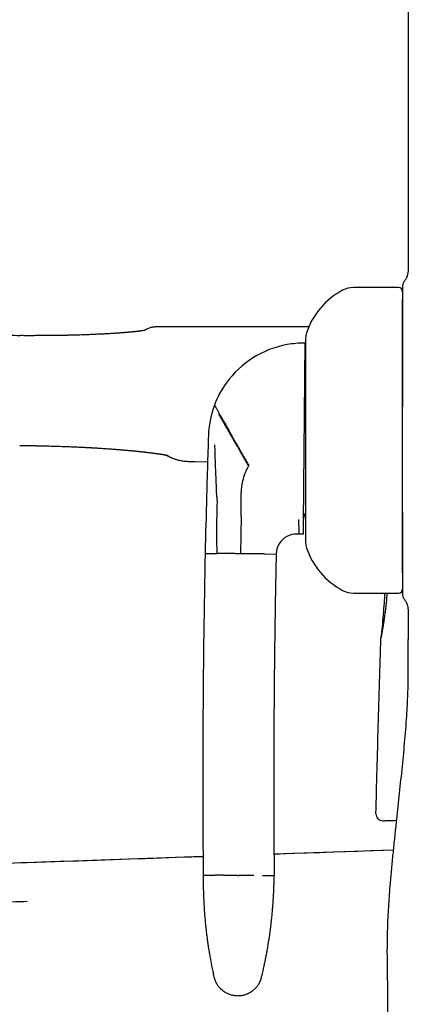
# Model space of a CAD drawing. Header units: millimetres. Extents: x 8 to 763, y 12 to 958.
# Tile 21 of 35: x 118 to 147, y 777 to 849. Entities that reach past the tile are written whole.
import ezdxf

# ---------------------------------------------------------------- set-up
doc = ezdxf.new("R2010")
doc.units = ezdxf.units.MM

msp = doc.modelspace()

# ---------------------------------------------------------------- linework, layer by layer
at = {"color": 7, "linetype": 'Continuous', "lineweight": 30}
for p, q in [((146.836, 919.845), (146.836, 830.726)), ((146.136, 829.431), (142.836, 829.431)), ((118.414, 825.905), (118.415, 825.906)), ((118.415, 825.906), (118.416, 825.903)), ((139.564, 826.543), (128.365, 826.542)), ((118.393, 817.857), (118.393, 817.857)), ((131.252, 816.667), (132.153, 816.65)), ((132.091, 814.569), (132.079, 814.138)), ((134.604, 812.905), (134.617, 814.398)), ((134.601, 812.656), (134.576, 809.918)), ((134.601, 812.656), (134.604, 812.905)), ((138.842, 811.359), (138.69, 811.361)), ((139.147, 811.357), (138.842, 811.359)), ((131.976, 809.942), (132.831, 809.934)), ((136.321, 809.901), (137.176, 809.894)), ((142.836, 807.031), (146.136, 807.031)), ((146.836, 805.737), (146.836, 803.631)), ((131.825, 787.706), (118.949, 787.262)), ((145.776, 788.187), (137.019, 787.885)), ((118.949, 787.262), (118.949, 787.256)), ((145.336, 778.631), (145.336, 776.131))]:
    msp.add_line(p, q, dxfattribs=at)
at = {"color": 7, "linetype": 'Continuous', "lineweight": 30, "flags": 128}
for points in [[(131.825, 787.701), (131.011, 787.673), (129.886, 787.634), (128.747, 787.595), (127.592, 787.555), (126.422, 787.515), (125.237, 787.474), (124.037, 787.433), (122.701, 787.386), (121.348, 787.34), (119.978, 787.292), (118.949, 787.257)], [(145.775, 788.182), (144.969, 788.154), (144.075, 788.123), (143.164, 788.092), (142.254, 788.06), (141.327, 788.028), (140.384, 787.996), (139.426, 787.963), (138.431, 787.929), (137.42, 787.894), (137.019, 787.88)]]:
    msp.add_lwpolyline(points, dxfattribs=at)
at = {"color": 7, "linetype": 'Continuous', "lineweight": 30}
for centre, radius, start, end in [((144.616, 824.374), 5.5, 117.93511, 161.60101), ((142.836, 827.731), 1.7, 90, 117.93511), ((146.136, 829.131), 0.3, 0, 90), ((140.536, 825.731), 1.2, 161.60101, 180), ((139.211, 818.356), 7, 100.1463, 144.36683), ((139.211, 818.356), 7, 89.47127, 100.1463), ((140.266, 824.347), 1, 179.47127, 201.30669), ((139.211, 818.356), 7, 144.36683, 159.43122), ((139.211, 818.356), 7, 160.07474, 178.48895), ((139.211, 818.356), 7, 159.43122, 160.07474), ((860.926, 794.106), 729.122, 178.079518, 178.188889), ((860.926, 794.106), 729.122, 178.188889, 178.391813), ((138.617, 814.362), 4, 150.19365, 167.45937), ((138.617, 814.362), 4, 167.45937, 179.47127), ((860.926, 794.106), 729.122, 178.425659, 178.75553), ((140.156, 812.347), 1, 145.27494, 179.47127), ((138.676, 809.861), 1.5, 118.52644, 178.75039), ((138.676, 809.861), 1.5, 89.4713, 118.52646), ((140.536, 810.731), 1.2, 180, 198.39899), ((144.616, 812.089), 5.5, 198.39899, 242.06489), ((917.38, 793.398), 785.578, 178.793344, 180.513419), ((142.836, 808.731), 1.7, 242.06489, 270), ((146.136, 807.331), 0.3, 270, 0), ((144.984, 790.838), 0.5, 178.55743, 272)]:
    msp.add_arc(centre, radius, start, end, dxfattribs=at)
for points, knots in [([(118.416, 825.904), (118.147, 825.905), (117.614, 825.906), (116.823, 825.908), (116.049, 825.91), (115.291, 825.912), (114.55, 825.913), (113.826, 825.915), (113.118, 825.917), (112.416, 825.918), (111.72, 825.92), (111.032, 825.922), (110.361, 825.923), (109.709, 825.925), (109.075, 825.926), (108.46, 825.928), (107.862, 825.929), (107.283, 825.931), (106.722, 825.932), (106.179, 825.933), (105.654, 825.935), (105.156, 825.936), (104.685, 825.937), (104.24, 825.938), (103.812, 825.939), (103.399, 825.94), (103.014, 825.941), (102.656, 825.942), (102.323, 825.943), (102.001, 825.944), (101.688, 825.945), (101.376, 825.945), (101.065, 825.946), (100.569, 825.947), (99.888, 825.949), (98.79, 825.952), (97.453, 825.955), (95.922, 825.959), (94.424, 825.963), (92.962, 825.967), (91.493, 825.971), (90.022, 825.974), (88.077, 825.979), (85.66, 825.986), (82.803, 825.994), (79.976, 826.002), (77.179, 826.004), (75.001, 826.005), (73.449, 826.008), (72.529, 826.01), (71.624, 826.012), (70.734, 826.018), (69.86, 826.027), (69, 826.04), (68.203, 826.056), (67.465, 826.077), (66.786, 826.1), (66.249, 826.121), (65.85, 826.14), (65.58, 826.153), (65.298, 826.168), (65.003, 826.184), (64.695, 826.203), (64.352, 826.225), (63.971, 826.251), (63.551, 826.283), (63.113, 826.318), (62.657, 826.359), (62.186, 826.404), (61.7, 826.456), (61.2, 826.513), (60.684, 826.577), (60.166, 826.648), (59.646, 826.725), (59.126, 826.81), (58.593, 826.903), (58.048, 827.008), (57.491, 827.124), (56.922, 827.254), (56.385, 827.387), (55.881, 827.521), (55.412, 827.655), (54.937, 827.801), (54.456, 827.958), (53.97, 828.128), (53.48, 828.311), (52.985, 828.508), (52.484, 828.719), (51.977, 828.943), (51.462, 829.182), (50.94, 829.433), (50.408, 829.699), (49.867, 829.978), (49.295, 830.274), (48.691, 830.588), (48.056, 830.918), (47.409, 831.256), (46.881, 831.53), (46.57, 831.692), (46.478, 831.739)], [0, 0, 0, 0, 0.011057, 0.021888, 0.032492, 0.042869, 0.053019, 0.062943, 0.07264, 0.08211, 0.091788, 0.101217, 0.110397, 0.119329, 0.128011, 0.136444, 0.144628, 0.152564, 0.16025, 0.167687, 0.174876, 0.181815, 0.18813, 0.194223, 0.200095, 0.205746, 0.211175, 0.215919, 0.22048, 0.224858, 0.229113, 0.233375, 0.237645, 0.241925, 0.253744, 0.265635, 0.287045, 0.308683, 0.328551, 0.348608, 0.36876, 0.388914, 0.409069, 0.44866, 0.488256, 0.526489, 0.564828, 0.603203, 0.616015, 0.62862, 0.641018, 0.653208, 0.66519, 0.676963, 0.688528, 0.697986, 0.7073, 0.71647, 0.720039, 0.72373, 0.727599, 0.731646, 0.735871, 0.740273, 0.745789, 0.75156, 0.757585, 0.763863, 0.770392, 0.777046, 0.783939, 0.791067, 0.79843, 0.805452, 0.812672, 0.820087, 0.827698, 0.835502, 0.843499, 0.85169, 0.858261, 0.864952, 0.871765, 0.878701, 0.885759, 0.892936, 0.900242, 0.90769, 0.915292, 0.923061, 0.931013, 0.93916, 0.947517, 0.956073, 0.965699, 0.975531, 0.985549, 0.99573, 1, 1, 1, 1]), ([(146.836, 830.726), (146.836, 830.698), (146.836, 830.641), (146.831, 830.552), (146.818, 830.459), (146.795, 830.359), (146.762, 830.256), (146.719, 830.151), (146.667, 830.046), (146.607, 829.943), (146.561, 829.879), (146.538, 829.847)], [0, 0, 0, 0, 0.088611, 0.181326, 0.280821, 0.388384, 0.503959, 0.624051, 0.748566, 0.874844, 1, 1, 1, 1]), ([(146.538, 829.847), (146.522, 829.825), (146.491, 829.78), (146.46, 829.705), (146.439, 829.626), (146.437, 829.571), (146.436, 829.545)], [0, 0, 0, 0, 0.248339, 0.499998, 0.751658, 1, 1, 1, 1]), ([(146.436, 829.545), (146.436, 829.543), (146.436, 829.541), (146.436, 829.522), (146.436, 829.493), (146.436, 829.455), (146.436, 829.413), (146.436, 829.372), (146.436, 829.334), (146.436, 829.291), (146.436, 829.246), (146.436, 829.201), (146.436, 829.154), (146.436, 829.103), (146.436, 829.044), (146.436, 828.998), (146.436, 828.968), (146.436, 828.955), (146.436, 828.941), (146.436, 828.928), (146.436, 828.914), (146.436, 828.904), (146.436, 828.894), (146.436, 828.884), (146.436, 828.869), (146.436, 828.849), (146.436, 828.821), (146.436, 828.786), (146.436, 828.753), (146.436, 828.725), (146.436, 828.704), (146.436, 828.685), (146.436, 828.66), (146.436, 828.629), (146.436, 828.595), (146.436, 828.575), (146.436, 828.566)], [0, 0, 0, 0, 0.061558, 0.1243343, 0.1884638, 0.2539451, 0.3125379, 0.3523495, 0.3933265, 0.435485, 0.4788397, 0.5182949, 0.5539919, 0.597044, 0.6433469, 0.6929049, 0.7026153, 0.7124416, 0.7223838, 0.732442, 0.7426161, 0.7528855, 0.7560782, 0.7640648, 0.774812, 0.78832, 0.8095046, 0.8351612, 0.8652896, 0.8831604, 0.8973442, 0.9110217, 0.9241931, 0.9535164, 0.9799703, 1, 1, 1, 1]), ([(146.436, 828.557), (146.436, 828.514), (146.436, 828.427), (146.436, 828.281), (146.436, 828.121), (146.436, 827.95), (146.436, 827.769), (146.436, 827.578), (146.436, 827.378), (146.436, 827.168), (146.436, 826.938), (146.436, 826.686), (146.436, 826.412), (146.436, 826.126), (146.436, 825.828), (146.436, 825.519), (146.436, 825.199), (146.436, 824.87), (146.436, 824.543), (146.436, 824.221), (146.436, 823.905), (146.436, 823.582), (146.436, 823.252), (146.436, 822.918), (146.436, 822.579), (146.436, 822.235), (146.436, 821.885), (146.436, 821.53), (146.436, 821.17), (146.436, 820.896), (146.436, 820.741), (146.436, 820.707)], [0, 0, 0, 0, 0.033528, 0.068119, 0.102712, 0.137348, 0.17191, 0.205692, 0.239444, 0.273205, 0.307015, 0.345397, 0.383701, 0.421983, 0.460301, 0.498816, 0.537234, 0.575613, 0.614013, 0.648126, 0.682225, 0.716354, 0.750555, 0.784871, 0.818725, 0.85277, 0.887043, 0.921583, 0.956056, 0.990484, 1, 1, 1, 1]), ([(146.436, 812.956), (146.436, 813.049), (146.436, 813.236), (146.436, 813.522), (146.436, 813.812), (146.436, 814.105), (146.436, 814.402), (146.436, 814.708), (146.436, 814.999), (146.436, 815.276), (146.436, 815.532), (146.436, 815.79), (146.436, 816.05), (146.436, 816.311), (146.436, 816.573), (146.436, 816.87), (146.436, 817.202), (146.436, 817.568), (146.436, 817.934), (146.436, 818.301), (146.436, 818.668), (146.436, 819.063), (146.436, 819.483), (146.436, 819.929), (146.436, 820.371), (146.436, 820.811), (146.436, 821.222), (146.436, 821.605), (146.436, 821.959), (146.436, 822.309), (146.436, 822.654), (146.436, 822.994), (146.436, 823.311), (146.436, 823.605), (146.436, 823.876), (146.436, 824.143), (146.436, 824.404), (146.436, 824.661), (146.436, 824.913), (146.436, 825.154), (146.436, 825.385), (146.436, 825.606), (146.436, 825.821), (146.436, 826.03), (146.436, 826.234), (146.436, 826.432), (146.436, 826.621), (146.436, 826.834), (146.436, 827.067), (146.436, 827.317), (146.436, 827.552), (146.436, 827.752), (146.436, 827.921), (146.436, 828.063), (146.436, 828.197), (146.436, 828.322), (146.436, 828.438), (146.436, 828.514), (146.436, 828.55), (146.436, 828.552)], [0, 0, 0, 0, 0.016766, 0.033503, 0.050225, 0.066946, 0.083682, 0.100446, 0.117977, 0.131923, 0.145854, 0.159778, 0.173704, 0.18764, 0.201594, 0.215574, 0.234862, 0.25411, 0.273338, 0.29257, 0.311827, 0.33113, 0.354765, 0.378343, 0.401905, 0.425492, 0.449145, 0.468845, 0.488502, 0.508139, 0.527779, 0.547446, 0.567162, 0.583698, 0.600201, 0.616687, 0.633167, 0.649657, 0.66617, 0.682719, 0.698273, 0.7138, 0.729311, 0.744817, 0.76033, 0.775862, 0.791424, 0.806225, 0.829237, 0.852227, 0.875232, 0.89829, 0.915052, 0.931787, 0.948508, 0.96523, 0.981968, 0.998735, 1, 1, 1, 1]), ([(127.553, 826.295), (127.553, 826.295), (127.553, 826.295), (127.55, 826.295), (127.544, 826.293), (127.537, 826.292), (127.528, 826.29), (127.518, 826.288), (127.506, 826.285), (127.493, 826.283), (127.48, 826.28), (127.468, 826.278), (127.457, 826.276), (127.445, 826.274), (127.431, 826.272), (127.415, 826.269), (127.398, 826.266), (127.381, 826.264), (127.365, 826.261), (127.351, 826.259), (127.335, 826.257), (127.317, 826.254), (127.297, 826.251), (127.273, 826.248), (127.247, 826.244), (127.217, 826.24), (127.186, 826.236), (127.151, 826.232), (127.112, 826.227), (127.071, 826.222), (127.031, 826.217), (126.993, 826.213), (126.949, 826.208), (126.896, 826.202), (126.832, 826.195), (126.759, 826.187), (126.679, 826.179), (126.605, 826.172), (126.54, 826.166), (126.484, 826.161), (126.427, 826.156), (126.37, 826.15), (126.315, 826.146), (126.265, 826.141), (126.223, 826.138), (126.189, 826.135), (126.158, 826.132), (126.125, 826.13), (126.088, 826.127), (126.046, 826.123), (125.979, 826.118), (125.886, 826.111), (125.763, 826.102), (125.63, 826.092), (125.488, 826.083), (125.336, 826.072), (125.173, 826.062), (125.013, 826.052), (124.856, 826.043), (124.705, 826.035), (124.545, 826.026), (124.374, 826.017), (124.19, 826.008), (123.993, 825.999), (123.789, 825.99), (123.581, 825.982), (123.369, 825.973), (123.145, 825.965), (122.909, 825.957), (122.662, 825.95), (122.405, 825.942), (122.137, 825.935), (121.857, 825.929), (121.564, 825.923), (121.257, 825.918), (120.936, 825.914), (120.603, 825.91), (120.26, 825.907), (119.908, 825.906), (119.547, 825.905), (119.179, 825.904), (118.8, 825.905), (118.544, 825.905), (118.414, 825.906)], [0, 0, 0, 0, 0.00522, 0.014608, 0.024995, 0.031286, 0.037973, 0.045073, 0.052585, 0.059772, 0.066062, 0.071169, 0.075525, 0.080077, 0.085187, 0.090855, 0.097299, 0.102838, 0.107443, 0.111462, 0.115922, 0.120891, 0.12637, 0.132069, 0.139655, 0.146409, 0.153375, 0.161213, 0.169906, 0.178393, 0.186325, 0.193702, 0.200576, 0.210869, 0.22212, 0.234329, 0.247334, 0.260411, 0.268577, 0.276736, 0.284889, 0.293036, 0.300947, 0.30771, 0.31323, 0.317509, 0.321382, 0.325474, 0.330185, 0.335512, 0.341458, 0.355337, 0.370043, 0.385425, 0.401483, 0.418217, 0.435627, 0.453713, 0.468395, 0.483493, 0.499038, 0.515404, 0.532696, 0.550914, 0.570058, 0.587892, 0.60646, 0.625761, 0.645796, 0.666564, 0.687677, 0.709499, 0.732032, 0.75527, 0.779663, 0.804802, 0.830691, 0.857332, 0.884719, 0.912365, 0.940783, 0.969991, 1, 1, 1, 1]), ([(127.715, 826.391), (127.714, 826.39), (127.711, 826.389), (127.686, 826.377), (127.648, 826.358), (127.592, 826.33), (127.541, 826.306), (127.503, 826.287), (127.495, 826.283)], [0, 0, 0, 0, 0.1875999, 0.3774111, 0.5672245, 0.7570401, 0.9468576, 1, 1, 1, 1]), ([(128.367, 826.542), (128.331, 826.541), (128.26, 826.54), (128.152, 826.528), (128.042, 826.507), (127.932, 826.478), (127.822, 826.44), (127.751, 826.407), (127.715, 826.391)], [0, 0, 0, 0, 0.156882, 0.318096, 0.483372, 0.652383, 0.82474, 1, 1, 1, 1]), ([(139.276, 825.356), (139.276, 825.355), (139.276, 825.353), (139.276, 825.339), (139.275, 825.315), (139.275, 825.282), (139.275, 825.239), (139.274, 825.187), (139.274, 825.125), (139.273, 825.055), (139.272, 824.978), (139.271, 824.893), (139.271, 824.799), (139.27, 824.696), (139.269, 824.585), (139.268, 824.503), (139.267, 824.462)], [0, 0, 0, 0, 0.073002, 0.146004, 0.219247, 0.29249, 0.365493, 0.438497, 0.511753, 0.585009, 0.653897, 0.7228, 0.791687, 0.86112, 0.930569, 1, 1, 1, 1]), ([(139.336, 825.731), (139.336, 825.731), (139.336, 825.73), (139.336, 825.719), (139.336, 825.699), (139.336, 825.67), (139.336, 825.632), (139.336, 825.583), (139.336, 825.524), (139.336, 825.455), (139.336, 825.378), (139.336, 825.289), (139.336, 825.186), (139.336, 825.067), (139.336, 824.937), (139.336, 824.803), (139.336, 824.668), (139.336, 824.533), (139.336, 824.39), (139.336, 824.24), (139.336, 824.081), (139.336, 823.924), (139.336, 823.771), (139.336, 823.625), (139.336, 823.475), (139.336, 823.32), (139.336, 823.161), (139.336, 822.975), (139.336, 822.761), (139.336, 822.515), (139.336, 822.263), (139.336, 822.004), (139.336, 821.737), (139.336, 821.462), (139.336, 821.18), (139.336, 820.894), (139.336, 820.602), (139.336, 820.306), (139.336, 820.006), (139.336, 819.704), (139.336, 819.4), (139.336, 819.093), (139.336, 818.803), (139.336, 818.532), (139.336, 818.28), (139.336, 818.027), (139.336, 817.775), (139.336, 817.523), (139.336, 817.266), (139.336, 817.003), (139.336, 816.736), (139.336, 816.471), (139.336, 816.208), (139.336, 815.951), (139.336, 815.687), (139.336, 815.417), (139.336, 815.14), (139.336, 814.867), (139.336, 814.69), (139.336, 814.601)], [0, 0, 0, 0, 0.01311, 0.02931, 0.045531, 0.061794, 0.079253, 0.096678, 0.114093, 0.131519, 0.148981, 0.165819, 0.1852, 0.204564, 0.223943, 0.243369, 0.259835, 0.276274, 0.292704, 0.309145, 0.325616, 0.342739, 0.35644, 0.370127, 0.38381, 0.3975, 0.411209, 0.424948, 0.444435, 0.463881, 0.483315, 0.502771, 0.52228, 0.542184, 0.562043, 0.58189, 0.601759, 0.621685, 0.641589, 0.661448, 0.681295, 0.701164, 0.72109, 0.737334, 0.753545, 0.76974, 0.78594, 0.802162, 0.818425, 0.835884, 0.853309, 0.870723, 0.88815, 0.905612, 0.922454, 0.941838, 0.961203, 0.98058, 1, 1, 1, 1]), ([(139.267, 824.462), (139.267, 824.407), (139.266, 824.298), (139.264, 824.125), (139.263, 823.951), (139.261, 823.782), (139.26, 823.608), (139.258, 823.431), (139.256, 823.245), (139.254, 823.04), (139.252, 822.816), (139.25, 822.607), (139.249, 822.428), (139.247, 822.271), (139.246, 822.096), (139.244, 821.903), (139.242, 821.693), (139.24, 821.465), (139.238, 821.217), (139.235, 820.973), (139.233, 820.733), (139.231, 820.522), (139.229, 820.332), (139.228, 820.129), (139.225, 819.887), (139.223, 819.627), (139.221, 819.384), (139.218, 819.151), (139.216, 818.905), (139.214, 818.636), (139.212, 818.453), (139.211, 818.356)], [0, 0, 0, 0, 0.0494, 0.0988, 0.140135, 0.181469, 0.219081, 0.256693, 0.294608, 0.332523, 0.375654, 0.418784, 0.442855, 0.466926, 0.497176, 0.527434, 0.557683, 0.593469, 0.629272, 0.665056, 0.696694, 0.728333, 0.750383, 0.772433, 0.808369, 0.844305, 0.872212, 0.900118, 0.932116, 0.964113, 1, 1, 1, 1]), ([(132.657, 820.816), (132.658, 820.814), (132.659, 820.812), (132.671, 820.792), (132.69, 820.759), (132.717, 820.711), (132.75, 820.653), (132.787, 820.588), (132.826, 820.518), (132.871, 820.439), (132.921, 820.351), (132.959, 820.283), (132.978, 820.25)], [0, 0, 0, 0, 0.107507, 0.217042, 0.328269, 0.440812, 0.554261, 0.643749, 0.733301, 0.822683, 0.911662, 1, 1, 1, 1]), ([(132.959, 820.169), (132.979, 820.134), (133.018, 820.064), (133.085, 819.948), (133.157, 819.822), (133.234, 819.688), (133.316, 819.545), (133.402, 819.394), (133.491, 819.24), (133.58, 819.083), (133.67, 818.926), (133.763, 818.765), (133.858, 818.599), (133.955, 818.43), (134.054, 818.257), (134.154, 818.082), (134.255, 817.905), (134.358, 817.727), (134.461, 817.547), (134.564, 817.367), (134.665, 817.19), (134.764, 817.017), (134.861, 816.848), (134.957, 816.681), (135.052, 816.515), (135.115, 816.405), (135.146, 816.35)], [0, 0, 0, 0, 0.057489, 0.114382, 0.170521, 0.225754, 0.279935, 0.332933, 0.384631, 0.430792, 0.475719, 0.519364, 0.561692, 0.602687, 0.642349, 0.680695, 0.717762, 0.75361, 0.788377, 0.822146, 0.85499, 0.885185, 0.914705, 0.943628, 0.972034, 1, 1, 1, 1]), ([(132.978, 820.25), (132.996, 820.219), (133.031, 820.156), (133.09, 820.053), (133.152, 819.943), (133.219, 819.826), (133.289, 819.702), (133.363, 819.572), (133.44, 819.436), (133.521, 819.292), (133.607, 819.14), (133.698, 818.981), (133.791, 818.817), (133.886, 818.649), (133.984, 818.477), (134.083, 818.302), (134.183, 818.125), (134.285, 817.946), (134.387, 817.766), (134.49, 817.584), (134.592, 817.403), (134.693, 817.226), (134.791, 817.052), (134.887, 816.884), (134.982, 816.717), (135.075, 816.551), (135.138, 816.442), (135.168, 816.388)], [0, 0, 0, 0, 0.05111, 0.101659, 0.151545, 0.200671, 0.248946, 0.296286, 0.342615, 0.38787, 0.434066, 0.478972, 0.522555, 0.564794, 0.605686, 0.645242, 0.683489, 0.720468, 0.756234, 0.790853, 0.824402, 0.856966, 0.886849, 0.916015, 0.944544, 0.972514, 1, 1, 1, 1]), ([(139.211, 818.356), (139.21, 818.263), (139.209, 818.077), (139.206, 817.798), (139.203, 817.519), (139.201, 817.256), (139.199, 817.01), (139.196, 816.753), (139.194, 816.472), (139.191, 816.171), (139.188, 815.9), (139.186, 815.657), (139.184, 815.443), (139.182, 815.233), (139.18, 815.029), (139.179, 814.83), (139.177, 814.634), (139.175, 814.443), (139.173, 814.256), (139.172, 814.075), (139.17, 813.872), (139.168, 813.649), (139.166, 813.413), (139.163, 813.188), (139.161, 812.975), (139.16, 812.775), (139.158, 812.586), (139.156, 812.41), (139.155, 812.304), (139.155, 812.251)], [0, 0, 0, 0, 0.034426, 0.069078, 0.103731, 0.138612, 0.16806, 0.197508, 0.23745, 0.277423, 0.317369, 0.347844, 0.37832, 0.408611, 0.438903, 0.46936, 0.499818, 0.530752, 0.561687, 0.592768, 0.623848, 0.66995, 0.716052, 0.762539, 0.809027, 0.856606, 0.904187, 0.952093, 1, 1, 1, 1]), ([(118.393, 817.858), (118.472, 817.857), (118.663, 817.854), (118.96, 817.85), (119.281, 817.844), (119.588, 817.839), (119.88, 817.833), (120.159, 817.827), (120.425, 817.821), (120.68, 817.814), (120.938, 817.807), (121.199, 817.799), (121.461, 817.791), (121.708, 817.782), (121.94, 817.773), (122.157, 817.765), (122.359, 817.756), (122.544, 817.748), (122.715, 817.741), (122.872, 817.733), (123.016, 817.726), (123.146, 817.719), (123.263, 817.713), (123.354, 817.709), (123.421, 817.705), (123.468, 817.702), (123.509, 817.7), (123.544, 817.698), (123.577, 817.696), (123.613, 817.694), (123.661, 817.692), (123.722, 817.688), (123.797, 817.684), (123.884, 817.679), (123.984, 817.673), (124.119, 817.664), (124.286, 817.654), (124.476, 817.641), (124.659, 817.629), (124.833, 817.617), (125.015, 817.604), (125.202, 817.59), (125.394, 817.575), (125.566, 817.562), (125.72, 817.549), (125.859, 817.538), (125.987, 817.527), (126.105, 817.517), (126.211, 817.507), (126.308, 817.499), (126.395, 817.491), (126.471, 817.484), (126.523, 817.479), (126.555, 817.476), (126.571, 817.474), (126.585, 817.473), (126.598, 817.472), (126.61, 817.47), (126.625, 817.469), (126.647, 817.467), (126.679, 817.464), (126.72, 817.46), (126.765, 817.455), (126.813, 817.451), (126.863, 817.446), (126.926, 817.44), (126.999, 817.432), (127.08, 817.424), (127.162, 817.415), (127.245, 817.406), (127.33, 817.397), (127.415, 817.388), (127.492, 817.379), (127.56, 817.372), (127.614, 817.365), (127.663, 817.36), (127.705, 817.355), (127.744, 817.35), (127.786, 817.345), (127.833, 817.34), (127.887, 817.333), (127.947, 817.326), (128.012, 817.318), (128.079, 817.309), (128.149, 817.3), (128.21, 817.292), (128.261, 817.286), (128.301, 817.28), (128.336, 817.275), (128.366, 817.271), (128.391, 817.268), (128.421, 817.264), (128.459, 817.259), (128.505, 817.252), (128.56, 817.244), (128.619, 817.235), (128.68, 817.226), (128.737, 817.217), (128.791, 817.209), (128.835, 817.202), (128.87, 817.196), (128.902, 817.191), (128.929, 817.186), (128.954, 817.182), (128.974, 817.178), (128.99, 817.175), (129.004, 817.173), (129.018, 817.17), (129.034, 817.168), (129.051, 817.164), (129.07, 817.161), (129.088, 817.157), (129.105, 817.154), (129.123, 817.151), (129.138, 817.148), (129.151, 817.145), (129.164, 817.142), (129.176, 817.14), (129.187, 817.138), (129.196, 817.136), (129.203, 817.134), (129.209, 817.133), (129.216, 817.131), (129.224, 817.13), (129.232, 817.128), (129.24, 817.126), (129.246, 817.124), (129.251, 817.123), (129.254, 817.122), (129.257, 817.122), (129.257, 817.122), (129.257, 817.122)], [0, 0, 0, 0, 0.015677, 0.037779, 0.058937, 0.079204, 0.098628, 0.11693, 0.134502, 0.151382, 0.167589, 0.186012, 0.203499, 0.220058, 0.235695, 0.250418, 0.264232, 0.276817, 0.288548, 0.299427, 0.309453, 0.318627, 0.326894, 0.334181, 0.337834, 0.341179, 0.344164, 0.346617, 0.348628, 0.351159, 0.354441, 0.358921, 0.36431, 0.37061, 0.377818, 0.385936, 0.400364, 0.414595, 0.42834, 0.4416, 0.454375, 0.470369, 0.485531, 0.499862, 0.511954, 0.523383, 0.53415, 0.544232, 0.553393, 0.56157, 0.569562, 0.576322, 0.581848, 0.583432, 0.584876, 0.58618, 0.587344, 0.588369, 0.589541, 0.591386, 0.594406, 0.598321, 0.602607, 0.607099, 0.611795, 0.616696, 0.624781, 0.632728, 0.640288, 0.649077, 0.657408, 0.666159, 0.675497, 0.681665, 0.687751, 0.693106, 0.697712, 0.701568, 0.706223, 0.711647, 0.717886, 0.724938, 0.732722, 0.740972, 0.749666, 0.758805, 0.764372, 0.76986, 0.774633, 0.778654, 0.781928, 0.785149, 0.791145, 0.798256, 0.805688, 0.815718, 0.825622, 0.835357, 0.844909, 0.853904, 0.85984, 0.865738, 0.87274, 0.877398, 0.881842, 0.885633, 0.888772, 0.891866, 0.89569, 0.900309, 0.905474, 0.910217, 0.915649, 0.920444, 0.925997, 0.930262, 0.934966, 0.939892, 0.944261, 0.948002, 0.951116, 0.953777, 0.956848, 0.961757, 0.967225, 0.972795, 0.97841, 0.98345, 0.987756, 0.994538, 1, 1, 1, 1]), ([(132.732, 816.516), (132.727, 816.644), (132.717, 816.901), (132.703, 817.366), (132.695, 817.703), (132.69, 817.91)], [0, 0, 0, 0, 0.275254, 0.554259, 1, 1, 1, 1]), ([(129.118, 817.152), (129.124, 817.148), (129.14, 817.139), (129.159, 817.129), (129.177, 817.119), (129.19, 817.112), (129.198, 817.107), (129.201, 817.105), (129.201, 817.105), (129.201, 817.106)], [0, 0, 0, 0, 0.115943, 0.284985, 0.45046, 0.612368, 0.770712, 0.925491, 1, 1, 1, 1]), ([(129.201, 817.106), (129.213, 817.099), (129.241, 817.083), (129.289, 817.058), (129.348, 817.028), (129.42, 816.993), (129.503, 816.956), (129.598, 816.917), (129.706, 816.877), (129.827, 816.838), (129.961, 816.8), (130.107, 816.765), (130.267, 816.735), (130.44, 816.71), (130.625, 816.691), (130.823, 816.678), (131.034, 816.671), (131.178, 816.668), (131.252, 816.667)], [0, 0, 0, 0, 0.019599, 0.045138, 0.076558, 0.113797, 0.156784, 0.205451, 0.259736, 0.31959, 0.384983, 0.455913, 0.532401, 0.614495, 0.702257, 0.795744, 0.894991, 1, 1, 1, 1]), ([(132.829, 814.08), (132.82, 814.302), (132.801, 814.75), (132.777, 815.379), (132.754, 815.968), (132.74, 816.333), (132.732, 816.516)], [0, 0, 0, 0, 0.2749602, 0.5535819, 0.7753682, 1, 1, 1, 1]), ([(139.336, 814.601), (139.336, 814.527), (139.336, 814.378), (139.336, 814.161), (139.336, 813.948), (139.336, 813.741), (139.336, 813.535), (139.336, 813.347), (139.336, 813.174), (139.336, 813.018), (139.336, 812.867), (139.336, 812.72), (139.336, 812.578), (139.336, 812.42), (139.336, 812.251), (139.336, 812.073), (139.336, 811.905), (139.336, 811.747), (139.336, 811.599), (139.336, 811.461), (139.336, 811.333), (139.336, 811.217), (139.336, 811.114), (139.336, 811.022), (139.336, 810.942), (139.336, 810.875), (139.336, 810.821), (139.336, 810.779), (139.336, 810.751), (139.336, 810.736), (139.336, 810.73), (139.336, 810.732), (139.336, 810.732)], [0, 0, 0, 0, 0.032091, 0.064124, 0.096136, 0.128165, 0.160248, 0.193604, 0.220299, 0.246965, 0.273624, 0.300297, 0.327007, 0.353774, 0.391742, 0.429628, 0.467492, 0.505399, 0.543409, 0.582189, 0.620879, 0.659548, 0.69826, 0.737082, 0.775862, 0.814553, 0.853221, 0.891933, 0.930756, 0.962404, 0.993987, 1, 1, 1, 1]), ([(132.846, 813.687), (132.839, 813.455), (132.825, 812.99), (132.813, 812.288), (132.808, 811.543), (132.811, 810.758), (132.824, 810.208), (132.831, 809.934)], [0, 0, 0, 0, 0.1859016, 0.3729465, 0.5608081, 0.7811122, 1, 1, 1, 1]), ([(132.829, 814.08), (132.83, 814.056), (132.832, 814.007), (132.835, 813.933), (132.838, 813.87), (132.843, 813.821), (132.846, 813.779), (132.847, 813.734), (132.846, 813.703), (132.846, 813.687)], [0, 0, 0, 0, 0.186099, 0.372019, 0.56026, 0.673374, 0.784437, 0.892244, 1, 1, 1, 1]), ([(146.436, 808.517), (146.436, 808.543), (146.436, 808.616), (146.436, 808.746), (146.436, 808.905), (146.436, 809.072), (146.436, 809.246), (146.436, 809.428), (146.436, 809.617), (146.436, 809.81), (146.436, 810.005), (146.436, 810.203), (146.436, 810.406), (146.436, 810.614), (146.436, 810.829), (146.436, 811.049), (146.436, 811.271), (146.436, 811.535), (146.436, 811.843), (146.436, 812.204), (146.436, 812.574), (146.436, 812.828), (146.436, 812.956)], [0, 0, 0, 0, 0.0269442, 0.0755369, 0.1240349, 0.1724786, 0.2209086, 0.2693656, 0.3178901, 0.3665225, 0.4122294, 0.4578558, 0.5034354, 0.5490021, 0.5945896, 0.6402317, 0.6859621, 0.7294654, 0.7970972, 0.8646569, 0.9322545, 1, 1, 1, 1]), ([(146.436, 812.951), (146.436, 812.922), (146.436, 812.785), (146.436, 812.546), (146.436, 812.236), (146.436, 811.93), (146.436, 811.628), (146.436, 811.331), (146.436, 811.042), (146.436, 810.762), (146.436, 810.492), (146.436, 810.233), (146.436, 809.984), (146.436, 809.745), (146.436, 809.505), (146.436, 809.265), (146.436, 809.028), (146.436, 808.805), (146.436, 808.596), (146.436, 808.399), (146.436, 808.218), (146.436, 808.051), (146.436, 807.953), (146.436, 807.905)], [0, 0, 0, 0, 0.012524, 0.058815, 0.105062, 0.151322, 0.198906, 0.246433, 0.293962, 0.34155, 0.38913, 0.43572, 0.482266, 0.528824, 0.575449, 0.628569, 0.681578, 0.734556, 0.787583, 0.841059, 0.894416, 0.947737, 1, 1, 1, 1]), ([(138.813, 812.436), (138.815, 812.375), (138.818, 812.254), (138.822, 812.091), (138.826, 811.944), (138.83, 811.812), (138.833, 811.695), (138.836, 811.6), (138.838, 811.524), (138.839, 811.462), (138.84, 811.416), (138.841, 811.383), (138.842, 811.363), (138.842, 811.361), (138.842, 811.359)], [0, 0, 0, 0, 0.095762, 0.191538, 0.287106, 0.382276, 0.477012, 0.571135, 0.644522, 0.717277, 0.789219, 0.860324, 0.930586, 1, 1, 1, 1]), ([(139.155, 812.251), (139.155, 812.218), (139.154, 812.154), (139.153, 812.053), (139.152, 811.951), (139.151, 811.849), (139.15, 811.756), (139.149, 811.673), (139.149, 811.599), (139.148, 811.535), (139.148, 811.48), (139.147, 811.435), (139.147, 811.4), (139.147, 811.375), (139.147, 811.359), (139.147, 811.357), (139.147, 811.357)], [0, 0, 0, 0, 0.054617, 0.109268, 0.182184, 0.255118, 0.328036, 0.401582, 0.475145, 0.548691, 0.623604, 0.698533, 0.773446, 0.848958, 0.924487, 1, 1, 1, 1]), ([(133.46, 809.928), (133.42, 809.928), (133.34, 809.929), (133.232, 809.93), (133.135, 809.931), (133.049, 809.932), (132.976, 809.932), (132.915, 809.933), (132.866, 809.933), (132.842, 809.934), (132.831, 809.934)], [0, 0, 0, 0, 0.1319038, 0.2626546, 0.3917757, 0.5188408, 0.6434792, 0.765379, 0.8842857, 1, 1, 1, 1]), ([(134.576, 809.918), (134.529, 809.918), (134.434, 809.919), (134.29, 809.92), (134.145, 809.921), (134, 809.923), (133.857, 809.924), (133.719, 809.925), (133.585, 809.927), (133.501, 809.927), (133.46, 809.928)], [0, 0, 0, 0, 0.118176, 0.2392, 0.362678, 0.488165, 0.61517, 0.743172, 0.871629, 1, 1, 1, 1]), ([(135.693, 809.907), (135.651, 809.908), (135.568, 809.908), (135.434, 809.91), (135.295, 809.911), (135.152, 809.912), (135.008, 809.914), (134.863, 809.915), (134.719, 809.916), (134.623, 809.917), (134.576, 809.918)], [0, 0, 0, 0, 0.128371, 0.256828, 0.38483, 0.511835, 0.637322, 0.7608, 0.881824, 1, 1, 1, 1]), ([(136.321, 809.901), (136.31, 809.902), (136.286, 809.902), (136.237, 809.902), (136.176, 809.903), (136.103, 809.903), (136.017, 809.904), (135.92, 809.905), (135.812, 809.906), (135.733, 809.907), (135.693, 809.907)], [0, 0, 0, 0, 0.115714, 0.234621, 0.356521, 0.481159, 0.608224, 0.737345, 0.868096, 1, 1, 1, 1]), ([(137.176, 809.894), (137.154, 808.793), (137.11, 806.593), (137.061, 803.291), (137.025, 799.99), (137.003, 796.635), (136.996, 793.229), (137.003, 789.77), (137.02, 787.464), (137.029, 786.311)], [0, 0, 0, 0, 0.139996, 0.279997, 0.419999, 0.560002, 0.706671, 0.853338, 1, 1, 1, 1]), ([(146.436, 807.897), (146.436, 807.886), (146.436, 807.862), (146.436, 807.822), (146.436, 807.782), (146.436, 807.743), (146.436, 807.708), (146.436, 807.674), (146.436, 807.641), (146.436, 807.613), (146.436, 807.593), (146.436, 807.581), (146.436, 807.576), (146.436, 807.572), (146.436, 807.568), (146.436, 807.563), (146.436, 807.544), (146.436, 807.511), (146.436, 807.457), (146.436, 807.399), (146.436, 807.338), (146.436, 807.283), (146.436, 807.228), (146.436, 807.17), (146.436, 807.11), (146.436, 807.056), (146.436, 807.009), (146.436, 806.97), (146.436, 806.941), (146.436, 806.922), (146.436, 806.92), (146.436, 806.918)], [0, 0, 0, 0, 0.023593, 0.054913, 0.090403, 0.11327, 0.140419, 0.166902, 0.190084, 0.212127, 0.230028, 0.234032, 0.237752, 0.241188, 0.244339, 0.247207, 0.251961, 0.287478, 0.321588, 0.373964, 0.422636, 0.46761, 0.511893, 0.564397, 0.62871, 0.690095, 0.748611, 0.813784, 0.877426, 0.939453, 1, 1, 1, 1]), ([(145.125, 807.031), (145.111, 806.792), (145.081, 806.261), (145.016, 805.438), (144.938, 804.58), (144.879, 804.014), (144.85, 803.74)], [0, 0, 0, 0, 0.217489, 0.483376, 0.749463, 1, 1, 1, 1]), ([(145.296, 807.031), (145.29, 806.959), (145.278, 806.808), (145.257, 806.583), (145.235, 806.356), (145.211, 806.135), (145.187, 805.919), (145.161, 805.71), (145.135, 805.508), (145.109, 805.313), (145.083, 805.127), (145.056, 804.949), (145.031, 804.783), (145.006, 804.626), (144.982, 804.48), (144.959, 804.345), (144.938, 804.221), (144.918, 804.111), (144.901, 804.015), (144.886, 803.932), (144.873, 803.863), (144.863, 803.809), (144.855, 803.769), (144.851, 803.745), (144.85, 803.741), (144.85, 803.74)], [0, 0, 0, 0, 0.040118, 0.083647, 0.127302, 0.171166, 0.214792, 0.258301, 0.301816, 0.34546, 0.38945, 0.433059, 0.476418, 0.51966, 0.562917, 0.607041, 0.650722, 0.694111, 0.737361, 0.780626, 0.824307, 0.868256, 0.912579, 0.956516, 1, 1, 1, 1]), ([(146.436, 806.918), (146.437, 806.891), (146.439, 806.837), (146.46, 806.758), (146.491, 806.682), (146.522, 806.638), (146.538, 806.616)], [0, 0, 0, 0, 0.248342, 0.500003, 0.751662, 1, 1, 1, 1]), ([(146.538, 806.616), (146.561, 806.583), (146.608, 806.518), (146.669, 806.413), (146.722, 806.306), (146.765, 806.2), (146.797, 806.097), (146.819, 805.999), (146.831, 805.907), (146.836, 805.82), (146.836, 805.764), (146.836, 805.737)], [0, 0, 0, 0, 0.12745, 0.256009, 0.382634, 0.504538, 0.619569, 0.724706, 0.82209, 0.912997, 1, 1, 1, 1]), ([(144.484, 790.85), (144.511, 791.924), (144.566, 794.073), (144.656, 797.295), (144.749, 800.518), (144.816, 802.666), (144.85, 803.74)], [0, 0, 0, 0, 0.249999, 0.499999, 0.749999, 1, 1, 1, 1]), ([(145.336, 778.631), (145.334, 778.9), (145.331, 779.435), (145.319, 780.238), (145.317, 781.04), (145.326, 781.839), (145.349, 782.63), (145.383, 783.413), (145.428, 784.187), (145.482, 784.958), (145.552, 785.834), (145.639, 786.814), (145.745, 787.898), (145.856, 788.978), (145.97, 790.056), (146.082, 791.099), (146.191, 792.109), (146.294, 793.088), (146.396, 794.069), (146.494, 795.054), (146.586, 796.042), (146.669, 797.036), (146.736, 797.964), (146.786, 798.826), (146.822, 799.619), (146.845, 800.417), (146.854, 801.218), (146.852, 802.021), (146.84, 802.826), (146.837, 803.363), (146.836, 803.631)], [0, 0, 0, 0, 0.032087, 0.064132, 0.096112, 0.127997, 0.159757, 0.190826, 0.221771, 0.252588, 0.283275, 0.326914, 0.370361, 0.413658, 0.456854, 0.5, 0.539223, 0.578483, 0.617819, 0.657268, 0.696863, 0.736638, 0.776625, 0.808196, 0.839897, 0.871725, 0.903678, 0.935728, 0.967842, 1, 1, 1, 1]), ([(145.001, 790.338), (145.002, 790.338), (145.005, 790.338), (145.028, 790.339), (145.063, 790.34), (145.114, 790.342), (145.179, 790.344), (145.258, 790.347), (145.355, 790.35), (145.471, 790.354), (145.608, 790.359), (145.763, 790.364), (145.895, 790.369), (145.982, 790.372), (146.004, 790.373)], [0, 0, 0, 0, 0.0853809, 0.1704886, 0.2553724, 0.3400823, 0.4246683, 0.5091807, 0.59367, 0.6866414, 0.7797132, 0.8729522, 0.9664251, 1, 1, 1, 1]), ([(145.312, 790.349), (145.315, 790.349), (145.322, 790.349), (145.323, 790.349), (145.327, 790.349), (145.331, 790.349), (145.336, 790.349), (145.344, 790.35), (145.357, 790.35), (145.375, 790.351), (145.392, 790.351), (145.407, 790.352), (145.42, 790.352), (145.432, 790.353), (145.443, 790.353), (145.453, 790.354), (145.462, 790.354), (145.471, 790.354), (145.48, 790.355), (145.49, 790.355), (145.499, 790.355), (145.508, 790.356), (145.517, 790.356), (145.527, 790.356), (145.538, 790.357), (145.55, 790.357), (145.562, 790.357), (145.573, 790.358), (145.581, 790.358), (145.585, 790.358)], [0, 0, 0, 0, 0.020513, 0.047844, 0.075538, 0.103446, 0.131571, 0.159913, 0.227587, 0.296494, 0.338106, 0.381583, 0.428107, 0.477684, 0.530318, 0.586012, 0.632635, 0.67541, 0.714319, 0.749367, 0.7742, 0.796658, 0.81686, 0.837806, 0.865441, 0.896014, 0.929526, 0.965977, 1, 1, 1, 1]), ([(118.949, 787.262), (116.475, 787.177), (111.527, 787.008), (104.104, 786.76), (96.682, 786.509), (89.26, 786.25), (81.838, 785.983), (74.416, 785.716), (69.467, 785.549), (66.993, 785.465)], [0, 0, 0, 0, 0.142857, 0.285714, 0.428571, 0.571429, 0.714286, 0.857143, 1, 1, 1, 1]), ([(131.833, 786.359), (131.833, 786.335), (131.833, 786.291), (131.832, 786.231), (131.832, 786.185), (131.832, 786.151), (131.832, 786.125), (131.832, 786.09), (131.832, 786.039), (131.832, 785.963), (131.832, 785.869), (131.833, 785.76), (131.835, 785.632), (131.837, 785.496), (131.839, 785.356), (131.842, 785.229), (131.845, 785.12), (131.848, 785.029), (131.85, 784.952), (131.853, 784.878), (131.856, 784.799), (131.859, 784.71), (131.864, 784.61), (131.869, 784.498), (131.875, 784.375), (131.882, 784.237), (131.891, 784.081), (131.902, 783.909), (131.914, 783.723), (131.929, 783.524), (131.946, 783.311), (131.965, 783.089), (131.987, 782.86), (132.011, 782.622), (132.038, 782.372), (132.068, 782.111), (132.103, 781.826), (132.144, 781.518), (132.192, 781.185), (132.246, 780.837), (132.306, 780.475), (132.372, 780.1), (132.446, 779.71), (132.528, 779.306), (132.587, 779.033), (132.617, 778.894)], [0, 0, 0, 0, 0.009664, 0.017572, 0.023725, 0.02812, 0.031077, 0.034085, 0.042133, 0.051526, 0.06446, 0.0793, 0.095245, 0.115328, 0.133829, 0.150748, 0.166084, 0.177213, 0.187327, 0.196583, 0.206888, 0.218805, 0.232079, 0.246908, 0.263294, 0.281236, 0.302359, 0.325299, 0.350055, 0.376627, 0.405017, 0.435223, 0.465368, 0.497126, 0.5305, 0.565486, 0.602085, 0.644834, 0.689588, 0.736343, 0.785097, 0.835845, 0.888582, 0.943303, 1, 1, 1, 1]), ([(131.833, 786.359), (131.835, 786.359), (131.838, 786.359), (131.861, 786.359), (131.898, 786.358), (131.95, 786.358), (132.017, 786.357), (132.098, 786.357), (132.19, 786.356), (132.294, 786.355), (132.411, 786.354), (132.541, 786.352), (132.638, 786.352), (132.686, 786.351)], [0, 0, 0, 0, 0.093098, 0.18629, 0.279559, 0.372891, 0.466269, 0.55968, 0.647768, 0.735857, 0.823934, 0.911986, 1, 1, 1, 1]), ([(133.315, 786.345), (133.275, 786.346), (133.195, 786.346), (133.088, 786.347), (132.99, 786.348), (132.905, 786.349), (132.831, 786.35), (132.77, 786.35), (132.721, 786.351), (132.698, 786.351), (132.686, 786.351)], [0, 0, 0, 0, 0.131904, 0.262655, 0.391776, 0.518841, 0.643479, 0.765379, 0.884286, 1, 1, 1, 1]), ([(133.315, 786.345), (133.356, 786.345), (133.44, 786.344), (133.574, 786.343), (133.713, 786.342), (133.855, 786.34), (134, 786.339), (134.145, 786.338), (134.289, 786.336), (134.384, 786.335), (134.431, 786.335)], [0, 0, 0, 0, 0.128371, 0.256828, 0.38483, 0.511835, 0.637322, 0.7608, 0.881824, 1, 1, 1, 1]), ([(135.548, 786.325), (135.506, 786.325), (135.423, 786.326), (135.289, 786.327), (135.15, 786.328), (135.007, 786.33), (134.863, 786.331), (134.718, 786.332), (134.574, 786.334), (134.478, 786.335), (134.431, 786.335)], [0, 0, 0, 0, 0.128371, 0.256828, 0.38483, 0.511835, 0.637322, 0.7608, 0.881824, 1, 1, 1, 1]), ([(136.108, 778.862), (136.137, 778.988), (136.196, 779.234), (136.277, 779.598), (136.352, 779.951), (136.42, 780.291), (136.482, 780.619), (136.542, 780.952), (136.599, 781.289), (136.652, 781.627), (136.7, 781.948), (136.74, 782.24), (136.774, 782.507), (136.804, 782.747), (136.829, 782.973), (136.852, 783.185), (136.872, 783.382), (136.89, 783.565), (136.905, 783.733), (136.918, 783.884), (136.928, 784.019), (136.938, 784.139), (136.946, 784.251), (136.954, 784.361), (136.961, 784.471), (136.971, 784.634), (136.984, 784.853), (136.998, 785.128), (137.009, 785.409), (137.016, 785.619), (137.02, 785.757), (137.021, 785.826), (137.023, 785.903), (137.025, 785.99), (137.026, 786.088), (137.028, 786.196), (137.029, 786.272), (137.029, 786.311)], [0, 0, 0, 0, 0.051379, 0.101016, 0.148907, 0.195047, 0.239431, 0.282057, 0.330034, 0.375561, 0.418635, 0.459254, 0.493445, 0.525676, 0.555947, 0.584258, 0.610608, 0.634998, 0.657428, 0.677898, 0.695535, 0.711403, 0.725889, 0.740416, 0.755115, 0.769987, 0.805723, 0.842414, 0.879894, 0.917702, 0.92623, 0.935093, 0.945283, 0.956871, 0.969854, 0.984231, 1, 1, 1, 1]), ([(136.176, 786.319), (136.228, 786.318), (136.331, 786.318), (136.466, 786.316), (136.589, 786.315), (136.696, 786.314), (136.788, 786.313), (136.865, 786.313), (136.925, 786.312), (136.972, 786.312), (137.005, 786.311), (137.025, 786.311), (137.028, 786.311), (137.029, 786.311)], [0, 0, 0, 0, 0.093349, 0.18674, 0.280158, 0.373587, 0.46701, 0.560413, 0.648446, 0.736434, 0.824365, 0.912224, 1, 1, 1, 1]), ([(67.092, 782.632), (68.175, 782.67), (70.341, 782.745), (73.59, 782.858), (76.84, 782.972), (80.091, 783.085), (83.678, 783.21), (87.602, 783.346), (91.862, 783.495), (96.223, 783.647), (100.687, 783.802), (105.252, 783.961), (109.818, 784.12), (114.384, 784.28), (117.428, 784.386), (118.949, 784.439)], [0, 0, 0, 0, 0.0627196, 0.1254386, 0.1881577, 0.2508771, 0.3135971, 0.3957311, 0.4778653, 0.559999, 0.6479989, 0.735999, 0.8239993, 0.9119997, 1, 1, 1, 1]), ([(132.617, 778.894), (132.629, 778.846), (132.653, 778.752), (132.702, 778.618), (132.756, 778.497), (132.816, 778.388), (132.874, 778.297), (132.928, 778.222), (132.977, 778.16), (133.023, 778.107), (133.066, 778.061), (133.107, 778.02), (133.154, 777.976), (133.212, 777.925), (133.285, 777.868), (133.372, 777.807), (133.472, 777.746), (133.579, 777.69), (133.692, 777.64), (133.808, 777.599), (133.933, 777.563), (134.066, 777.536), (134.206, 777.517), (134.301, 777.514), (134.35, 777.512)], [0, 0, 0, 0, 0.062538, 0.1219686, 0.1778206, 0.2296903, 0.2772443, 0.3133839, 0.3462202, 0.3756596, 0.4016318, 0.4243089, 0.4485672, 0.4824123, 0.5214143, 0.5655297, 0.614665, 0.6686626, 0.7172101, 0.7687866, 0.8231592, 0.8800459, 0.9391172, 1, 1, 1, 1]), ([(134.35, 777.512), (134.4, 777.513), (134.498, 777.515), (134.641, 777.531), (134.773, 777.557), (134.894, 777.589), (134.997, 777.624), (135.084, 777.659), (135.156, 777.692), (135.22, 777.724), (135.275, 777.755), (135.325, 777.785), (135.379, 777.82), (135.442, 777.864), (135.515, 777.92), (135.595, 777.989), (135.678, 778.071), (135.758, 778.161), (135.832, 778.258), (135.9, 778.36), (135.964, 778.472), (136.021, 778.594), (136.071, 778.724), (136.095, 778.816), (136.108, 778.862)], [0, 0, 0, 0, 0.063141, 0.123131, 0.179493, 0.231827, 0.279811, 0.316296, 0.349479, 0.37928, 0.405641, 0.428603, 0.452625, 0.486239, 0.525044, 0.568966, 0.617881, 0.671599, 0.719848, 0.771053, 0.824974, 0.881326, 0.939787, 1, 1, 1, 1])]:
    msp.add_open_spline(points, degree=3, knots=knots, dxfattribs=at)

doc.saveas('drawing.dxf')
